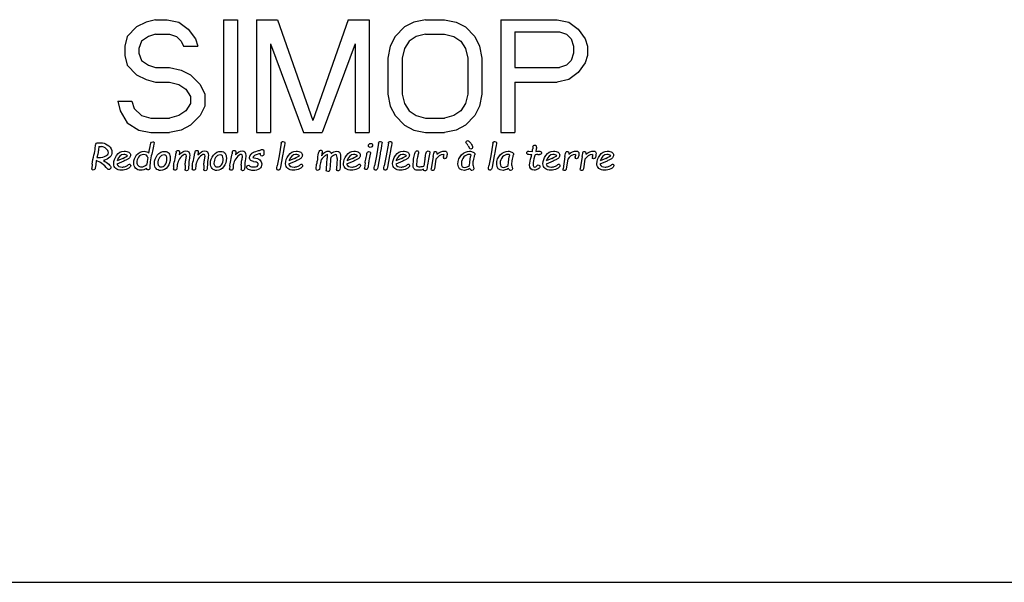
# Model space of a CAD drawing. Header units: millimetres. Extents: x 0 to 420, y 0 to 297.
# Tile 17 of 31: x 112 to 164, y 190 to 220. Entities that reach past the tile are written whole.
import ezdxf

# ---------------------------------------------------------------- set-up
doc = ezdxf.new("R2010")
doc.units = ezdxf.units.MM
doc.header["$LTSCALE"] = 23.1
doc.layers.get('0').update_dxf_attribs({"linetype": 'CONTINUOUS'})
doc.layers.add('08_SURFACES', color=7, linetype='CONTINUOUS')

msp = doc.modelspace()

# ---------------------------------------------------------------- linework, layer by layer
at = {"color": 7, "linetype": 'Continuous'}
msp.add_line((64.789, 190.461), (193.989, 190.461), dxfattribs=at)
at = {"layer": '08_SURFACES', "color": 7, "linetype": 'Continuous'}
for p, q in [((118.481, 220.034), (117.985, 219.78)), ((118.977, 220.16), (118.481, 220.034)), ((118.977, 220.16), (119.597, 220.16)), ((119.597, 220.16), (120.217, 220.034)), ((120.217, 220.034), (120.712, 219.654)), ((122.572, 220.16), (122.572, 214.21)), ((122.572, 220.16), (123.315, 220.16)), ((123.315, 220.16), (123.315, 214.21)), ((124.307, 220.16), (124.307, 214.21)), ((124.307, 220.16), (125.423, 220.16)), ((125.423, 220.16), (127.282, 214.843)), ((129.142, 220.16), (127.282, 214.843)), ((129.142, 220.16), (130.257, 220.16)), ((130.257, 220.16), (130.257, 214.21)), ((132.612, 220.034), (132.117, 219.78)), ((133.232, 220.16), (132.612, 220.034)), ((133.232, 220.16), (134.224, 220.16)), ((134.224, 220.16), (134.844, 220.034)), ((134.844, 220.034), (135.339, 219.78)), ((137.199, 220.16), (140.174, 220.16)), ((137.199, 220.16), (137.199, 214.21)), ((140.174, 220.16), (140.794, 220.034)), ((140.794, 220.034), (141.289, 219.654)), ((117.985, 219.78), (117.489, 219.274)), ((118.977, 219.401), (118.605, 219.274)), ((118.977, 219.401), (119.721, 219.401)), ((119.721, 219.401), (120.093, 219.274)), ((120.712, 219.654), (121.084, 219.147)), ((132.117, 219.78), (131.621, 219.274)), ((133.232, 219.401), (132.736, 219.274)), ((133.232, 219.401), (134.224, 219.401)), ((134.224, 219.401), (134.72, 219.274)), ((135.339, 219.78), (135.835, 219.274)), ((137.943, 219.527), (140.298, 219.527)), ((137.943, 219.527), (137.943, 217.628)), ((140.298, 219.527), (140.67, 219.401)), ((140.67, 219.401), (140.918, 219.147)), ((141.289, 219.654), (141.661, 219.147)), ((117.489, 219.274), (117.365, 218.768)), ((118.233, 219.021), (118.109, 218.641)), ((118.605, 219.274), (118.233, 219.021)), ((120.093, 219.274), (120.34, 219.021)), ((120.34, 219.021), (120.464, 218.768)), ((121.084, 219.147), (121.208, 218.768)), ((125.051, 218.894), (125.051, 214.21)), ((125.051, 218.894), (126.786, 214.21)), ((129.513, 218.894), (127.778, 214.21)), ((129.513, 218.894), (129.513, 214.21)), ((131.621, 219.274), (131.373, 218.768)), ((132.364, 219.021), (132.117, 218.641)), ((132.736, 219.274), (132.364, 219.021)), ((134.72, 219.274), (135.092, 219.021)), ((135.092, 219.021), (135.339, 218.641)), ((135.835, 219.274), (136.083, 218.768)), ((140.918, 219.147), (141.042, 218.768)), ((141.661, 219.147), (141.785, 218.768)), ((117.365, 218.768), (117.365, 218.261)), ((117.365, 218.261), (117.489, 217.755)), ((118.109, 218.641), (118.109, 218.388)), ((118.109, 218.388), (118.233, 218.008)), ((120.464, 218.768), (121.208, 218.768)), ((131.373, 218.768), (131.249, 218.135)), ((132.117, 218.641), (131.993, 218.135)), ((135.339, 218.641), (135.463, 218.135)), ((136.083, 218.768), (136.207, 218.135)), ((141.042, 218.388), (140.918, 218.008)), ((141.042, 218.768), (141.042, 218.388)), ((141.785, 218.261), (141.661, 217.881)), ((141.785, 218.768), (141.785, 218.261)), ((117.489, 217.755), (117.985, 217.248)), ((118.233, 218.008), (118.605, 217.755)), ((118.605, 217.755), (118.977, 217.628)), ((131.249, 218.135), (131.249, 216.236)), ((131.993, 218.135), (131.993, 216.236)), ((135.463, 218.135), (135.463, 216.236)), ((136.207, 218.135), (136.207, 216.236)), ((140.67, 217.755), (140.298, 217.628)), ((140.918, 218.008), (140.67, 217.755)), ((141.661, 217.881), (141.289, 217.375)), ((117.985, 217.248), (118.481, 216.995)), ((118.977, 217.628), (119.721, 217.628)), ((119.721, 217.628), (120.34, 217.502)), ((120.34, 217.502), (120.836, 217.248)), ((120.836, 217.248), (121.332, 216.742)), ((137.943, 217.628), (140.298, 217.628)), ((141.289, 217.375), (140.794, 216.995)), ((118.481, 216.995), (118.977, 216.869)), ((118.977, 216.869), (119.721, 216.869)), ((119.721, 216.869), (120.217, 216.742)), ((120.217, 216.742), (120.588, 216.489)), ((121.332, 216.742), (121.58, 216.236)), ((137.943, 216.869), (140.174, 216.869)), ((137.943, 216.869), (137.943, 214.21)), ((140.794, 216.995), (140.174, 216.869)), ((120.588, 216.489), (120.836, 216.109)), ((121.58, 216.236), (121.58, 215.603)), ((131.249, 216.236), (131.373, 215.603)), ((131.993, 216.236), (132.117, 215.729)), ((135.463, 216.236), (135.339, 215.729)), ((136.207, 216.236), (136.083, 215.603)), ((116.994, 215.856), (117.118, 215.35)), ((116.994, 215.856), (117.737, 215.856)), ((117.737, 215.856), (117.861, 215.476)), ((120.836, 215.729), (120.588, 215.35)), ((120.836, 216.109), (120.836, 215.729)), ((132.117, 215.729), (132.364, 215.35)), ((135.339, 215.729), (135.092, 215.35)), ((117.118, 215.35), (117.489, 214.717)), ((117.861, 215.476), (118.233, 215.096)), ((120.588, 215.35), (120.217, 215.096)), ((121.58, 215.603), (121.332, 215.096)), ((131.373, 215.603), (131.621, 215.096)), ((132.364, 215.35), (132.736, 215.096)), ((135.092, 215.35), (134.72, 215.096)), ((136.083, 215.603), (135.835, 215.096)), ((117.489, 214.717), (118.109, 214.337)), ((118.233, 215.096), (118.729, 214.97)), ((118.729, 214.97), (119.721, 214.97)), ((120.217, 215.096), (119.721, 214.97)), ((121.332, 215.096), (120.836, 214.59)), ((131.621, 215.096), (132.117, 214.59)), ((132.736, 215.096), (133.232, 214.97)), ((133.232, 214.97), (134.224, 214.97)), ((134.72, 215.096), (134.224, 214.97)), ((135.835, 215.096), (135.339, 214.59)), ((118.109, 214.337), (118.729, 214.21)), ((118.729, 214.21), (119.721, 214.21)), ((120.34, 214.337), (119.721, 214.21)), ((120.836, 214.59), (120.34, 214.337)), ((122.572, 214.21), (123.315, 214.21)), ((124.307, 214.21), (125.051, 214.21)), ((126.786, 214.21), (127.778, 214.21)), ((129.513, 214.21), (130.257, 214.21)), ((132.117, 214.59), (132.612, 214.337)), ((132.612, 214.337), (133.232, 214.21)), ((133.232, 214.21), (134.224, 214.21)), ((134.844, 214.337), (134.224, 214.21)), ((135.339, 214.59), (134.844, 214.337)), ((137.199, 214.21), (137.943, 214.21)), ((115.959, 213.668), (116.18, 213.651)), ((125.621, 213.634), (125.507, 212.978)), ((130.754, 213.634), (130.64, 212.978)), ((131.269, 213.634), (131.155, 212.978)), ((136.79, 213.634), (136.676, 212.978)), ((115.929, 213.067), (115.88, 212.882)), ((115.991, 213.472), (115.976, 213.293)), ((115.991, 213.472), (116.125, 213.461)), ((120.069, 213.159), (120.06, 213.082)), ((120.251, 213.141), (120.235, 213.033)), ((121.054, 213.159), (121.046, 213.082)), ((121.236, 213.141), (121.221, 213.033)), ((123.03, 213.159), (123.022, 213.082)), ((123.212, 213.141), (123.197, 213.033)), ((124.701, 213.232), (124.697, 213.165)), ((124.697, 213.165), (124.698, 213.102)), ((127.75, 213.067), (127.737, 212.969)), ((127.756, 213.091), (127.75, 213.067)), ((133.452, 213.141), (133.382, 212.792)), ((135.483, 213.508), (135.554, 213.373)), ((138.682, 213.227), (138.872, 213.211)), ((138.903, 213.451), (138.887, 213.337)), ((139.072, 213.323), (139.053, 213.211)), ((115.641, 212.534), (115.612, 212.3)), ((115.848, 212.724), (115.824, 212.498)), ((115.88, 212.882), (115.961, 212.882)), ((117.314, 212.699), (116.937, 212.532)), ((117.249, 212.837), (116.949, 212.701)), ((118.537, 212.679), (118.515, 212.521)), ((118.574, 212.893), (118.537, 212.679)), ((120.774, 212.852), (120.743, 212.675)), ((121.76, 212.852), (121.729, 212.675)), ((123.736, 212.852), (123.705, 212.675)), ((124.159, 212.679), (124.251, 212.658)), ((125.507, 212.978), (125.406, 212.448)), ((125.688, 212.978), (125.576, 212.377)), ((126.385, 212.699), (126.008, 212.532)), ((126.32, 212.837), (126.02, 212.701)), ((127.775, 212.826), (127.723, 212.767)), ((127.905, 212.948), (127.775, 212.826)), ((128.208, 212.72), (128.195, 212.474)), ((128.562, 212.83), (128.549, 212.543)), ((129.442, 212.699), (129.065, 212.532)), ((129.378, 212.837), (129.077, 212.701)), ((130.045, 212.604), (130.008, 212.322)), ((130.64, 212.978), (130.539, 212.448)), ((130.821, 212.978), (130.709, 212.377)), ((131.155, 212.978), (131.055, 212.448)), ((131.337, 212.978), (131.224, 212.377)), ((132.034, 212.699), (131.657, 212.532)), ((131.969, 212.837), (131.669, 212.701)), ((133.2, 212.801), (133.148, 212.436)), ((133.382, 212.792), (133.349, 212.593)), ((133.634, 212.931), (133.532, 212.287)), ((133.782, 212.79), (133.704, 212.287)), ((134.18, 212.935), (134.175, 212.885)), ((134.192, 213.051), (134.183, 212.974)), ((134.361, 212.999), (134.352, 212.935)), ((136.676, 212.978), (136.576, 212.448)), ((136.857, 212.978), (136.745, 212.377)), ((139.156, 213.042), (139.247, 213.039)), ((139.968, 212.699), (139.591, 212.532)), ((139.904, 212.837), (139.603, 212.701)), ((140.59, 212.931), (140.488, 212.287)), ((140.737, 212.79), (140.66, 212.287)), ((141.135, 212.935), (141.131, 212.885)), ((141.147, 213.051), (141.138, 212.974)), ((141.316, 212.999), (141.307, 212.935)), ((141.495, 212.931), (141.393, 212.287)), ((141.642, 212.79), (141.565, 212.287)), ((142.04, 212.935), (142.035, 212.885)), ((142.052, 213.051), (142.043, 212.974)), ((142.221, 212.999), (142.212, 212.935)), ((142.81, 212.699), (142.433, 212.532)), ((142.745, 212.837), (142.445, 212.701)), ((115.824, 212.498), (115.799, 212.318)), ((119.938, 212.434), (119.924, 212.284)), ((120.118, 212.434), (120.109, 212.319)), ((120.544, 212.478), (120.538, 212.276)), ((120.924, 212.434), (120.91, 212.284)), ((121.104, 212.434), (121.095, 212.319)), ((121.53, 212.478), (121.524, 212.276)), ((122.9, 212.434), (122.886, 212.284)), ((123.08, 212.434), (123.071, 212.319)), ((123.506, 212.478), (123.5, 212.276)), ((135.776, 212.295), (135.78, 212.28)), ((137.818, 212.295), (137.822, 212.28))]:
    msp.add_line(p, q, dxfattribs=at)
for centre, radius, start, end in [((129.925, 212.604), 1.721, 170.3866, 176.1227), ((131.391, 212.263), 2.855, 174.3651, 180.0764)]:
    msp.add_arc(centre, radius, start, end, dxfattribs=at)
for points in [[(115.817, 213.554), (115.824, 213.583), (115.84, 213.61), (115.867, 213.634)], [(115.867, 213.634), (115.894, 213.658), (115.924, 213.669), (115.959, 213.668)], [(116.18, 213.651), (116.291, 213.643), (116.402, 213.59), (116.514, 213.496)], [(118.625, 213.118), (118.682, 213.41), (118.719, 213.583), (118.737, 213.638)], [(118.737, 213.638), (118.754, 213.692), (118.788, 213.72), (118.836, 213.72)], [(118.905, 213.657), (118.905, 213.614), (118.863, 213.418), (118.779, 213.067)], [(118.836, 213.72), (118.882, 213.72), (118.905, 213.699), (118.905, 213.657)], [(125.621, 213.634), (125.628, 213.677), (125.64, 213.704), (125.66, 213.717)], [(125.66, 213.717), (125.679, 213.729), (125.701, 213.736), (125.726, 213.736)], [(125.805, 213.668), (125.805, 213.642), (125.774, 213.463), (125.714, 213.133)], [(125.726, 213.736), (125.778, 213.736), (125.805, 213.713), (125.805, 213.668)], [(130.218, 213.508), (130.218, 213.541), (130.231, 213.569), (130.257, 213.594)], [(130.257, 213.594), (130.283, 213.619), (130.311, 213.632), (130.344, 213.632)], [(130.344, 213.632), (130.372, 213.632), (130.395, 213.623), (130.411, 213.605)], [(130.411, 213.605), (130.428, 213.588), (130.437, 213.567), (130.437, 213.543)], [(130.754, 213.634), (130.761, 213.677), (130.773, 213.704), (130.792, 213.717)], [(130.792, 213.717), (130.811, 213.729), (130.834, 213.736), (130.858, 213.736)], [(130.937, 213.668), (130.937, 213.642), (130.907, 213.463), (130.846, 213.133)], [(130.858, 213.736), (130.911, 213.736), (130.937, 213.713), (130.937, 213.668)], [(131.269, 213.634), (131.277, 213.677), (131.289, 213.704), (131.308, 213.717)], [(131.308, 213.717), (131.327, 213.729), (131.349, 213.736), (131.374, 213.736)], [(131.453, 213.668), (131.453, 213.642), (131.423, 213.463), (131.362, 213.133)], [(131.374, 213.736), (131.427, 213.736), (131.453, 213.713), (131.453, 213.668)], [(135.363, 213.681), (135.363, 213.707), (135.373, 213.729), (135.394, 213.749)], [(135.388, 213.627), (135.371, 213.642), (135.363, 213.66), (135.363, 213.681)], [(135.483, 213.508), (135.46, 213.552), (135.428, 213.591), (135.388, 213.627)], [(135.394, 213.749), (135.415, 213.768), (135.437, 213.778), (135.459, 213.778)], [(135.459, 213.778), (135.496, 213.778), (135.547, 213.73), (135.614, 213.634)], [(135.614, 213.634), (135.681, 213.539), (135.715, 213.469), (135.715, 213.427)], [(136.79, 213.634), (136.798, 213.677), (136.81, 213.704), (136.829, 213.717)], [(136.829, 213.717), (136.848, 213.729), (136.87, 213.736), (136.895, 213.736)], [(136.974, 213.668), (136.974, 213.642), (136.944, 213.463), (136.883, 213.133)], [(136.895, 213.736), (136.948, 213.736), (136.974, 213.713), (136.974, 213.668)], [(115.728, 213.003), (115.768, 213.146), (115.792, 213.276), (115.799, 213.393)], [(115.799, 213.393), (115.804, 213.472), (115.809, 213.526), (115.817, 213.554)], [(115.962, 213.204), (115.954, 213.165), (115.943, 213.12), (115.929, 213.067)], [(115.976, 213.293), (115.974, 213.273), (115.969, 213.243), (115.962, 213.204)], [(116.38, 213.347), (116.303, 213.412), (116.218, 213.45), (116.125, 213.461)], [(116.682, 213.173), (116.682, 212.965), (116.533, 212.816), (116.236, 212.726)], [(116.362, 212.967), (116.45, 213.023), (116.495, 213.081), (116.495, 213.14)], [(116.495, 213.14), (116.495, 213.213), (116.457, 213.282), (116.38, 213.347)], [(116.514, 213.496), (116.626, 213.402), (116.682, 213.294), (116.682, 213.173)], [(116.929, 212.998), (117.031, 213.143), (117.164, 213.215), (117.326, 213.215)], [(117.326, 213.215), (117.434, 213.215), (117.517, 213.197), (117.574, 213.161)], [(117.574, 213.161), (117.631, 213.124), (117.659, 213.074), (117.659, 213.007)], [(117.986, 213.019), (118.091, 213.148), (118.225, 213.213), (118.389, 213.213)], [(118.389, 213.213), (118.489, 213.213), (118.567, 213.181), (118.625, 213.118)], [(118.779, 213.067), (118.748, 212.938), (118.724, 212.804), (118.706, 212.664)], [(119.077, 213.01), (119.182, 213.142), (119.315, 213.208), (119.477, 213.208)], [(119.477, 213.208), (119.569, 213.208), (119.639, 213.176), (119.688, 213.111)], [(119.688, 213.111), (119.737, 213.047), (119.761, 212.961), (119.761, 212.855)], [(119.995, 212.732), (120.03, 212.873), (120.051, 212.99), (120.06, 213.082)], [(120.069, 213.159), (120.072, 213.188), (120.083, 213.212), (120.103, 213.231)], [(120.103, 213.231), (120.124, 213.249), (120.148, 213.259), (120.177, 213.259)], [(120.177, 213.259), (120.233, 213.259), (120.258, 213.22), (120.251, 213.141)], [(120.235, 213.033), (120.358, 213.169), (120.475, 213.238), (120.585, 213.238)], [(120.585, 213.238), (120.718, 213.238), (120.784, 213.155), (120.784, 212.991)], [(120.981, 212.732), (121.016, 212.873), (121.037, 212.99), (121.046, 213.082)], [(121.054, 213.159), (121.057, 213.188), (121.069, 213.212), (121.089, 213.231)], [(121.089, 213.231), (121.109, 213.249), (121.133, 213.259), (121.163, 213.259)], [(121.163, 213.259), (121.219, 213.259), (121.244, 213.22), (121.236, 213.141)], [(121.221, 213.033), (121.344, 213.169), (121.461, 213.238), (121.571, 213.238)], [(121.571, 213.238), (121.703, 213.238), (121.77, 213.155), (121.77, 212.991)], [(122.039, 213.01), (122.144, 213.142), (122.277, 213.208), (122.439, 213.208)], [(122.439, 213.208), (122.531, 213.208), (122.601, 213.176), (122.65, 213.111)], [(122.65, 213.111), (122.698, 213.047), (122.723, 212.961), (122.723, 212.855)], [(122.957, 212.732), (122.992, 212.873), (123.013, 212.99), (123.022, 213.082)], [(123.03, 213.159), (123.033, 213.188), (123.045, 213.212), (123.065, 213.231)], [(123.065, 213.231), (123.086, 213.249), (123.109, 213.259), (123.139, 213.259)], [(123.139, 213.259), (123.195, 213.259), (123.22, 213.22), (123.212, 213.141)], [(123.197, 213.033), (123.32, 213.169), (123.437, 213.238), (123.547, 213.238)], [(123.547, 213.238), (123.68, 213.238), (123.746, 213.155), (123.746, 212.991)], [(123.987, 213.017), (124.015, 213.067), (124.056, 213.108), (124.108, 213.138)], [(124.108, 213.138), (124.16, 213.169), (124.243, 213.2), (124.357, 213.23)], [(124.427, 213.071), (124.319, 213.042), (124.242, 213.013), (124.199, 212.985)], [(124.357, 213.23), (124.445, 213.254), (124.505, 213.273), (124.539, 213.289)], [(124.518, 213.097), (124.494, 213.089), (124.464, 213.081), (124.427, 213.071)], [(124.531, 212.989), (124.522, 213.006), (124.518, 213.042), (124.518, 213.097)], [(124.539, 213.289), (124.563, 213.3), (124.592, 213.306), (124.624, 213.306)], [(124.624, 213.306), (124.675, 213.306), (124.701, 213.281), (124.701, 213.232)], [(124.698, 213.102), (124.7, 213.046), (124.688, 213.009), (124.664, 212.991)], [(125.714, 213.133), (125.703, 213.078), (125.695, 213.026), (125.688, 212.978)], [(126, 212.998), (126.103, 213.143), (126.235, 213.215), (126.398, 213.215)], [(126.398, 213.215), (126.505, 213.215), (126.588, 213.197), (126.645, 213.161)], [(126.645, 213.161), (126.702, 213.124), (126.731, 213.074), (126.731, 213.007)], [(127.556, 212.92), (127.568, 213.072), (127.588, 213.169), (127.611, 213.211)], [(127.611, 213.211), (127.635, 213.254), (127.663, 213.276), (127.696, 213.276)], [(127.696, 213.276), (127.718, 213.276), (127.737, 213.267), (127.753, 213.249)], [(127.737, 212.969), (127.778, 213.034), (127.834, 213.094), (127.906, 213.147)], [(127.753, 213.249), (127.77, 213.231), (127.778, 213.211), (127.778, 213.188)], [(127.778, 213.188), (127.778, 213.177), (127.771, 213.144), (127.756, 213.091)], [(127.906, 213.147), (127.977, 213.2), (128.034, 213.227), (128.077, 213.227)], [(128.077, 213.227), (128.172, 213.227), (128.231, 213.179), (128.251, 213.084)], [(128.251, 213.084), (128.333, 213.173), (128.434, 213.218), (128.553, 213.218)], [(128.553, 213.218), (128.677, 213.218), (128.74, 213.146), (128.74, 213.004)], [(129.058, 212.998), (129.16, 213.143), (129.292, 213.215), (129.455, 213.215)], [(129.455, 213.215), (129.563, 213.215), (129.646, 213.197), (129.702, 213.161)], [(129.702, 213.161), (129.76, 213.124), (129.788, 213.074), (129.788, 213.007)], [(130.096, 212.888), (130.12, 212.993), (130.134, 213.065), (130.141, 213.105)], [(130.141, 213.105), (130.152, 213.165), (130.187, 213.197), (130.247, 213.197)], [(130.244, 213.445), (130.227, 213.462), (130.218, 213.483), (130.218, 213.508)], [(130.31, 213.419), (130.284, 213.419), (130.262, 213.428), (130.244, 213.445)], [(130.247, 213.197), (130.298, 213.197), (130.324, 213.173), (130.324, 213.125)], [(130.324, 213.125), (130.324, 213.108), (130.309, 213.029), (130.278, 212.888)], [(130.399, 213.457), (130.373, 213.431), (130.343, 213.419), (130.31, 213.419)], [(130.437, 213.543), (130.437, 213.51), (130.424, 213.482), (130.399, 213.457)], [(130.846, 213.133), (130.836, 213.078), (130.828, 213.026), (130.821, 212.978)], [(131.362, 213.133), (131.352, 213.078), (131.344, 213.026), (131.337, 212.978)], [(131.649, 212.998), (131.751, 213.143), (131.884, 213.215), (132.046, 213.215)], [(132.046, 213.215), (132.154, 213.215), (132.237, 213.197), (132.294, 213.161)], [(132.294, 213.161), (132.351, 213.124), (132.379, 213.074), (132.379, 213.007)], [(132.65, 213.034), (132.677, 213.135), (132.7, 213.195), (132.719, 213.211)], [(132.719, 213.211), (132.737, 213.228), (132.76, 213.236), (132.788, 213.236)], [(132.788, 213.236), (132.811, 213.236), (132.832, 213.229), (132.846, 213.216)], [(132.869, 213.165), (132.869, 213.144), (132.856, 213.093), (132.831, 213.01)], [(132.846, 213.216), (132.861, 213.202), (132.869, 213.185), (132.869, 213.165)], [(133.238, 213.01), (133.258, 213.118), (133.28, 213.181), (133.3, 213.201)], [(133.3, 213.201), (133.32, 213.221), (133.346, 213.231), (133.377, 213.231)], [(133.377, 213.231), (133.404, 213.231), (133.424, 213.222), (133.438, 213.205)], [(133.438, 213.205), (133.452, 213.188), (133.457, 213.166), (133.452, 213.141)], [(133.634, 212.931), (133.658, 213.077), (133.677, 213.16), (133.692, 213.178)], [(133.692, 213.178), (133.708, 213.197), (133.731, 213.206), (133.762, 213.206)], [(133.762, 213.206), (133.811, 213.206), (133.836, 213.171), (133.836, 213.103)], [(133.832, 213.053), (133.965, 213.167), (134.104, 213.225), (134.251, 213.225)], [(133.836, 213.103), (133.836, 213.088), (133.834, 213.072), (133.832, 213.053)], [(134.251, 213.225), (134.329, 213.225), (134.368, 213.177), (134.368, 213.081)], [(134.368, 213.081), (134.368, 213.056), (134.366, 213.028), (134.361, 212.999)], [(135.136, 213.026), (135.265, 213.152), (135.406, 213.215), (135.559, 213.215)], [(135.615, 213.334), (135.588, 213.334), (135.567, 213.347), (135.554, 213.373)], [(135.559, 213.215), (135.618, 213.215), (135.68, 213.2), (135.743, 213.169)], [(135.684, 213.363), (135.663, 213.343), (135.64, 213.334), (135.615, 213.334)], [(135.715, 213.427), (135.715, 213.404), (135.704, 213.383), (135.684, 213.363)], [(135.743, 213.169), (135.806, 213.139), (135.839, 213.104), (135.839, 213.063)], [(135.839, 213.063), (135.839, 213.038), (135.83, 213.018), (135.814, 213.005)], [(136.883, 213.133), (136.873, 213.078), (136.865, 213.026), (136.857, 212.978)], [(137.179, 213.026), (137.307, 213.152), (137.448, 213.215), (137.601, 213.215)], [(137.601, 213.215), (137.66, 213.215), (137.722, 213.2), (137.785, 213.169)], [(137.785, 213.169), (137.849, 213.139), (137.881, 213.104), (137.881, 213.063)], [(137.881, 213.063), (137.881, 213.038), (137.873, 213.018), (137.856, 213.005)], [(138.579, 213.132), (138.579, 213.159), (138.588, 213.181), (138.606, 213.2)], [(138.607, 213.059), (138.588, 213.074), (138.579, 213.099), (138.579, 213.132)], [(138.606, 213.2), (138.625, 213.218), (138.65, 213.227), (138.682, 213.227)], [(138.836, 213.026), (138.703, 213.032), (138.627, 213.043), (138.607, 213.059)], [(138.872, 213.211), (138.876, 213.227), (138.879, 213.245), (138.88, 213.267)], [(138.88, 213.267), (138.881, 213.287), (138.883, 213.311), (138.887, 213.337)], [(138.903, 213.451), (138.906, 213.475), (138.917, 213.497), (138.937, 213.514)], [(138.937, 213.514), (138.956, 213.531), (138.979, 213.54), (139.006, 213.54)], [(139.006, 213.54), (139.057, 213.54), (139.083, 213.498), (139.083, 213.416)], [(139.053, 213.211), (139.135, 213.222), (139.179, 213.227), (139.185, 213.227)], [(139.083, 213.416), (139.083, 213.392), (139.079, 213.36), (139.072, 213.323)], [(139.185, 213.227), (139.248, 213.227), (139.292, 213.221), (139.316, 213.208)], [(139.321, 213.066), (139.301, 213.048), (139.276, 213.039), (139.247, 213.039)], [(139.316, 213.208), (139.34, 213.195), (139.352, 213.172), (139.352, 213.139)], [(139.352, 213.139), (139.352, 213.108), (139.341, 213.085), (139.321, 213.066)], [(139.584, 212.998), (139.686, 213.143), (139.818, 213.215), (139.981, 213.215)], [(139.981, 213.215), (140.089, 213.215), (140.171, 213.197), (140.228, 213.161)], [(140.228, 213.161), (140.286, 213.124), (140.314, 213.074), (140.314, 213.007)], [(140.59, 212.931), (140.613, 213.077), (140.632, 213.16), (140.648, 213.178)], [(140.648, 213.178), (140.663, 213.197), (140.686, 213.206), (140.718, 213.206)], [(140.718, 213.206), (140.766, 213.206), (140.791, 213.171), (140.791, 213.103)], [(140.788, 213.053), (140.92, 213.167), (141.06, 213.225), (141.206, 213.225)], [(140.791, 213.103), (140.791, 213.088), (140.789, 213.072), (140.788, 213.053)], [(141.206, 213.225), (141.284, 213.225), (141.324, 213.177), (141.324, 213.081)], [(141.324, 213.081), (141.324, 213.056), (141.321, 213.028), (141.316, 212.999)], [(141.495, 212.931), (141.518, 213.077), (141.537, 213.16), (141.553, 213.178)], [(141.553, 213.178), (141.568, 213.197), (141.591, 213.206), (141.623, 213.206)], [(141.623, 213.206), (141.671, 213.206), (141.696, 213.171), (141.696, 213.103)], [(141.692, 213.053), (141.825, 213.167), (141.965, 213.225), (142.111, 213.225)], [(141.696, 213.103), (141.696, 213.088), (141.694, 213.072), (141.692, 213.053)], [(142.111, 213.225), (142.189, 213.225), (142.229, 213.177), (142.229, 213.081)], [(142.229, 213.081), (142.229, 213.056), (142.226, 213.028), (142.221, 212.999)], [(142.425, 212.998), (142.527, 213.143), (142.66, 213.215), (142.823, 213.215)], [(142.823, 213.215), (142.93, 213.215), (143.013, 213.197), (143.07, 213.161)], [(143.07, 213.161), (143.127, 213.124), (143.155, 213.074), (143.155, 213.007)], [(115.641, 212.534), (115.662, 212.709), (115.69, 212.866), (115.728, 213.003)], [(116.458, 212.275), (116.254, 212.514), (116.051, 212.663), (115.848, 212.724)], [(115.961, 212.882), (116.139, 212.882), (116.274, 212.91), (116.362, 212.967)], [(116.236, 212.726), (116.339, 212.667), (116.43, 212.6), (116.509, 212.525)], [(116.776, 212.555), (116.776, 212.706), (116.826, 212.853), (116.929, 212.998)], [(116.886, 212.306), (116.812, 212.367), (116.776, 212.45), (116.776, 212.555)], [(117.301, 213.05), (117.15, 213.05), (117.032, 212.933), (116.949, 212.701)], [(117.249, 212.837), (117.376, 212.895), (117.463, 212.941), (117.509, 212.976)], [(117.509, 212.976), (117.464, 213.025), (117.394, 213.05), (117.301, 213.05)], [(117.483, 212.777), (117.44, 212.755), (117.383, 212.73), (117.314, 212.699)], [(117.603, 212.867), (117.566, 212.828), (117.526, 212.798), (117.483, 212.777)], [(117.659, 213.007), (117.659, 212.952), (117.64, 212.905), (117.603, 212.867)], [(117.829, 212.583), (117.829, 212.744), (117.881, 212.89), (117.986, 213.019)], [(117.931, 212.32), (117.863, 212.39), (117.829, 212.479), (117.829, 212.583)], [(118.083, 212.905), (118.024, 212.814), (117.996, 212.721), (117.996, 212.628)], [(117.996, 212.628), (117.996, 212.563), (118.018, 212.507), (118.062, 212.459)], [(118.367, 213.042), (118.236, 213.042), (118.141, 212.996), (118.083, 212.905)], [(118.574, 212.893), (118.544, 212.993), (118.475, 213.042), (118.367, 213.042)], [(118.706, 212.664), (118.687, 212.524), (118.678, 212.413), (118.68, 212.322)], [(118.919, 212.57), (118.919, 212.731), (118.971, 212.879), (119.077, 213.01)], [(119.009, 212.306), (118.949, 212.377), (118.919, 212.465), (118.919, 212.57)], [(119.193, 212.88), (119.131, 212.785), (119.101, 212.689), (119.101, 212.594)], [(119.101, 212.594), (119.101, 212.529), (119.118, 212.479), (119.151, 212.442)], [(119.429, 213.022), (119.333, 213.022), (119.254, 212.974), (119.193, 212.88)], [(119.587, 212.823), (119.587, 212.956), (119.535, 213.022), (119.429, 213.022)], [(119.494, 212.497), (119.555, 212.571), (119.587, 212.679), (119.587, 212.823)], [(119.761, 212.855), (119.761, 212.68), (119.712, 212.527), (119.614, 212.397)], [(119.938, 212.434), (119.943, 212.493), (119.961, 212.593), (119.995, 212.732)], [(120.141, 212.559), (120.128, 212.516), (120.12, 212.475), (120.118, 212.434)], [(120.154, 212.608), (120.15, 212.593), (120.146, 212.576), (120.141, 212.559)], [(120.308, 212.892), (120.223, 212.786), (120.172, 212.691), (120.154, 212.608)], [(120.555, 213.051), (120.474, 213.051), (120.391, 212.998), (120.308, 212.892)], [(120.544, 212.478), (120.545, 212.531), (120.552, 212.6), (120.566, 212.684)], [(120.608, 212.951), (120.608, 213.017), (120.59, 213.051), (120.555, 213.051)], [(120.566, 212.684), (120.579, 212.767), (120.59, 212.824), (120.599, 212.854)], [(120.599, 212.854), (120.605, 212.891), (120.608, 212.924), (120.608, 212.951)], [(120.743, 212.675), (120.735, 212.628), (120.731, 212.562), (120.731, 212.478)], [(120.784, 212.991), (120.784, 212.95), (120.78, 212.904), (120.774, 212.852)], [(120.924, 212.434), (120.929, 212.493), (120.947, 212.593), (120.981, 212.732)], [(121.126, 212.559), (121.114, 212.516), (121.106, 212.475), (121.104, 212.434)], [(121.14, 212.608), (121.136, 212.593), (121.131, 212.576), (121.126, 212.559)], [(121.293, 212.892), (121.209, 212.786), (121.158, 212.691), (121.14, 212.608)], [(121.541, 213.051), (121.46, 213.051), (121.377, 212.998), (121.293, 212.892)], [(121.53, 212.478), (121.531, 212.531), (121.538, 212.6), (121.551, 212.684)], [(121.594, 212.951), (121.594, 213.017), (121.576, 213.051), (121.541, 213.051)], [(121.551, 212.684), (121.565, 212.767), (121.576, 212.824), (121.585, 212.854)], [(121.585, 212.854), (121.59, 212.891), (121.594, 212.924), (121.594, 212.951)], [(121.729, 212.675), (121.721, 212.628), (121.716, 212.562), (121.716, 212.478)], [(121.77, 212.991), (121.77, 212.95), (121.766, 212.904), (121.76, 212.852)], [(121.881, 212.57), (121.881, 212.731), (121.933, 212.879), (122.039, 213.01)], [(121.971, 212.306), (121.91, 212.377), (121.881, 212.465), (121.881, 212.57)], [(122.155, 212.88), (122.093, 212.785), (122.063, 212.689), (122.063, 212.594)], [(122.063, 212.594), (122.063, 212.529), (122.08, 212.479), (122.113, 212.442)], [(122.39, 213.022), (122.295, 213.022), (122.216, 212.974), (122.155, 212.88)], [(122.549, 212.823), (122.549, 212.956), (122.497, 213.022), (122.39, 213.022)], [(122.455, 212.497), (122.517, 212.571), (122.549, 212.679), (122.549, 212.823)], [(122.723, 212.855), (122.723, 212.68), (122.674, 212.527), (122.576, 212.397)], [(122.9, 212.434), (122.905, 212.493), (122.923, 212.593), (122.957, 212.732)], [(123.103, 212.559), (123.09, 212.516), (123.082, 212.475), (123.08, 212.434)], [(123.116, 212.608), (123.112, 212.593), (123.108, 212.576), (123.103, 212.559)], [(123.269, 212.892), (123.185, 212.786), (123.134, 212.691), (123.116, 212.608)], [(123.517, 213.051), (123.436, 213.051), (123.353, 212.998), (123.269, 212.892)], [(123.506, 212.478), (123.507, 212.531), (123.514, 212.6), (123.527, 212.684)], [(123.57, 212.951), (123.57, 213.017), (123.552, 213.051), (123.517, 213.051)], [(123.527, 212.684), (123.541, 212.767), (123.552, 212.824), (123.561, 212.854)], [(123.561, 212.854), (123.566, 212.891), (123.57, 212.924), (123.57, 212.951)], [(123.705, 212.675), (123.697, 212.628), (123.692, 212.562), (123.692, 212.478)], [(123.746, 212.991), (123.746, 212.95), (123.742, 212.904), (123.736, 212.852)], [(123.943, 212.857), (123.943, 212.912), (123.957, 212.965), (123.987, 213.017)], [(123.979, 212.756), (123.955, 212.786), (123.943, 212.82), (123.943, 212.857)], [(124.159, 212.679), (124.063, 212.701), (124.003, 212.727), (123.979, 212.756)], [(124.199, 212.985), (124.155, 212.958), (124.13, 212.925), (124.125, 212.886)], [(124.125, 212.886), (124.139, 212.88), (124.157, 212.876), (124.175, 212.873)], [(124.175, 212.873), (124.319, 212.847), (124.423, 212.808), (124.488, 212.756)], [(124.401, 212.514), (124.401, 212.583), (124.351, 212.631), (124.251, 212.658)], [(124.585, 212.548), (124.585, 212.438), (124.544, 212.353), (124.461, 212.292)], [(124.488, 212.756), (124.552, 212.705), (124.585, 212.635), (124.585, 212.548)], [(124.592, 212.963), (124.56, 212.963), (124.539, 212.971), (124.531, 212.989)], [(124.664, 212.991), (124.64, 212.972), (124.617, 212.963), (124.592, 212.963)], [(125.847, 212.555), (125.847, 212.706), (125.897, 212.853), (126, 212.998)], [(125.957, 212.306), (125.884, 212.367), (125.847, 212.45), (125.847, 212.555)], [(126.372, 213.05), (126.221, 213.05), (126.103, 212.933), (126.02, 212.701)], [(126.32, 212.837), (126.447, 212.895), (126.534, 212.941), (126.581, 212.976)], [(126.581, 212.976), (126.536, 213.025), (126.466, 213.05), (126.372, 213.05)], [(126.554, 212.777), (126.511, 212.755), (126.455, 212.73), (126.385, 212.699)], [(126.674, 212.867), (126.638, 212.828), (126.597, 212.798), (126.554, 212.777)], [(126.731, 213.007), (126.731, 212.952), (126.711, 212.905), (126.674, 212.867)], [(127.458, 212.337), (127.458, 212.388), (127.473, 212.479), (127.504, 212.609)], [(127.504, 212.609), (127.528, 212.705), (127.541, 212.765), (127.544, 212.789)], [(127.544, 212.789), (127.547, 212.813), (127.551, 212.857), (127.556, 212.92)], [(127.685, 212.605), (127.659, 212.497), (127.646, 212.418), (127.646, 212.369)], [(127.723, 212.767), (127.718, 212.742), (127.705, 212.688), (127.685, 212.605)], [(128.05, 213.042), (128.002, 213.024), (127.954, 212.993), (127.905, 212.948)], [(128.003, 212.294), (128.01, 212.345), (128.016, 212.434), (128.024, 212.562)], [(128.024, 212.562), (128.033, 212.708), (128.043, 212.818), (128.054, 212.891)], [(128.061, 212.971), (128.061, 212.998), (128.057, 213.022), (128.05, 213.042)], [(128.054, 212.891), (128.058, 212.921), (128.061, 212.948), (128.061, 212.971)], [(128.368, 212.983), (128.304, 212.948), (128.257, 212.917), (128.229, 212.891)], [(128.494, 213.037), (128.474, 213.037), (128.433, 213.018), (128.368, 212.983)], [(128.547, 212.961), (128.536, 213.011), (128.518, 213.037), (128.494, 213.037)], [(128.562, 212.83), (128.564, 212.868), (128.559, 212.912), (128.547, 212.961)], [(128.73, 212.578), (128.721, 212.368), (128.716, 212.259), (128.713, 212.25)], [(128.74, 213.004), (128.74, 212.888), (128.736, 212.745), (128.73, 212.578)], [(128.904, 212.555), (128.904, 212.706), (128.955, 212.853), (129.058, 212.998)], [(129.015, 212.306), (128.941, 212.367), (128.904, 212.45), (128.904, 212.555)], [(129.429, 213.05), (129.279, 213.05), (129.161, 212.933), (129.077, 212.701)], [(129.378, 212.837), (129.505, 212.895), (129.591, 212.941), (129.638, 212.976)], [(129.638, 212.976), (129.593, 213.025), (129.523, 213.05), (129.429, 213.05)], [(129.611, 212.777), (129.568, 212.755), (129.512, 212.73), (129.442, 212.699)], [(129.732, 212.867), (129.695, 212.828), (129.655, 212.798), (129.611, 212.777)], [(129.788, 213.007), (129.788, 212.952), (129.769, 212.905), (129.732, 212.867)], [(130.045, 212.604), (130.054, 212.677), (130.07, 212.772), (130.096, 212.888)], [(130.224, 212.604), (130.212, 212.495), (130.2, 212.409), (130.188, 212.346)], [(130.278, 212.888), (130.25, 212.758), (130.231, 212.663), (130.224, 212.604)], [(131.496, 212.555), (131.496, 212.706), (131.546, 212.853), (131.649, 212.998)], [(131.606, 212.306), (131.532, 212.367), (131.496, 212.45), (131.496, 212.555)], [(132.021, 213.05), (131.87, 213.05), (131.752, 212.933), (131.669, 212.701)], [(131.969, 212.837), (132.096, 212.895), (132.183, 212.941), (132.229, 212.976)], [(132.229, 212.976), (132.184, 213.025), (132.114, 213.05), (132.021, 213.05)], [(132.203, 212.777), (132.16, 212.755), (132.103, 212.73), (132.034, 212.699)], [(132.323, 212.867), (132.286, 212.828), (132.246, 212.798), (132.203, 212.777)], [(132.379, 213.007), (132.379, 212.952), (132.36, 212.905), (132.323, 212.867)], [(132.583, 212.427), (132.583, 212.518), (132.587, 212.617), (132.596, 212.723)], [(132.596, 212.723), (132.606, 212.829), (132.623, 212.933), (132.65, 213.034)], [(132.781, 212.77), (132.768, 212.674), (132.762, 212.592), (132.762, 212.522)], [(132.831, 213.01), (132.811, 212.946), (132.794, 212.866), (132.781, 212.77)], [(133.2, 212.801), (133.205, 212.833), (133.218, 212.903), (133.238, 213.01)], [(133.349, 212.593), (133.329, 212.464), (133.316, 212.377), (133.313, 212.333)], [(134.192, 213.051), (134.008, 213.032), (133.872, 212.945), (133.782, 212.79)], [(134.24, 212.82), (134.196, 212.82), (134.175, 212.841), (134.175, 212.885)], [(134.18, 212.935), (134.18, 212.945), (134.181, 212.958), (134.183, 212.974)], [(134.318, 212.858), (134.299, 212.833), (134.274, 212.82), (134.24, 212.82)], [(134.352, 212.935), (134.348, 212.91), (134.336, 212.884), (134.318, 212.858)], [(134.944, 212.534), (134.944, 212.736), (135.007, 212.901), (135.136, 213.026)], [(135.288, 212.206), (135.058, 212.206), (134.944, 212.315), (134.944, 212.534)], [(135.259, 212.913), (135.171, 212.821), (135.127, 212.706), (135.127, 212.569)], [(135.127, 212.569), (135.127, 212.434), (135.185, 212.366), (135.302, 212.366)], [(135.546, 213.051), (135.443, 213.051), (135.348, 213.005), (135.259, 212.913)], [(135.638, 213.017), (135.6, 213.04), (135.568, 213.051), (135.546, 213.051)], [(135.559, 212.468), (135.568, 212.724), (135.595, 212.907), (135.638, 213.017)], [(135.761, 212.797), (135.739, 212.683), (135.728, 212.6), (135.728, 212.55)], [(135.728, 212.55), (135.728, 212.488), (135.744, 212.403), (135.776, 212.295)], [(135.814, 213.005), (135.801, 212.981), (135.783, 212.911), (135.761, 212.797)], [(136.986, 212.534), (136.986, 212.736), (137.05, 212.901), (137.179, 213.026)], [(137.33, 212.206), (137.1, 212.206), (136.986, 212.315), (136.986, 212.534)], [(137.302, 212.913), (137.213, 212.821), (137.169, 212.706), (137.169, 212.569)], [(137.169, 212.569), (137.169, 212.434), (137.227, 212.366), (137.344, 212.366)], [(137.589, 213.051), (137.486, 213.051), (137.39, 213.005), (137.302, 212.913)], [(137.68, 213.017), (137.642, 213.04), (137.611, 213.051), (137.589, 213.051)], [(137.601, 212.468), (137.611, 212.724), (137.637, 212.907), (137.68, 213.017)], [(137.804, 212.797), (137.782, 212.683), (137.771, 212.6), (137.771, 212.55)], [(137.771, 212.55), (137.771, 212.488), (137.786, 212.403), (137.818, 212.295)], [(137.856, 213.005), (137.843, 212.981), (137.826, 212.911), (137.804, 212.797)], [(138.727, 212.507), (138.727, 212.615), (138.751, 212.746), (138.8, 212.902)], [(138.8, 212.902), (138.812, 212.943), (138.824, 212.984), (138.836, 213.026)], [(138.988, 212.93), (138.937, 212.76), (138.912, 212.63), (138.912, 212.541)], [(138.912, 212.541), (138.912, 212.435), (138.936, 212.383), (138.985, 212.383)], [(139.017, 213.033), (139.01, 213.004), (139, 212.969), (138.988, 212.93)], [(139.156, 213.042), (139.11, 213.044), (139.064, 213.039), (139.017, 213.033)], [(139.43, 212.555), (139.43, 212.706), (139.481, 212.853), (139.584, 212.998)], [(139.541, 212.306), (139.467, 212.367), (139.43, 212.45), (139.43, 212.555)], [(139.955, 213.05), (139.805, 213.05), (139.687, 212.933), (139.603, 212.701)], [(139.904, 212.837), (140.031, 212.895), (140.117, 212.941), (140.164, 212.976)], [(140.164, 212.976), (140.119, 213.025), (140.049, 213.05), (139.955, 213.05)], [(140.137, 212.777), (140.094, 212.755), (140.038, 212.73), (139.968, 212.699)], [(140.258, 212.867), (140.221, 212.828), (140.181, 212.798), (140.137, 212.777)], [(140.314, 213.007), (140.314, 212.952), (140.295, 212.905), (140.258, 212.867)], [(141.147, 213.051), (140.963, 213.032), (140.827, 212.945), (140.737, 212.79)], [(141.196, 212.82), (141.152, 212.82), (141.131, 212.841), (141.131, 212.885)], [(141.135, 212.935), (141.135, 212.945), (141.136, 212.958), (141.138, 212.974)], [(141.273, 212.858), (141.255, 212.833), (141.229, 212.82), (141.196, 212.82)], [(141.307, 212.935), (141.304, 212.91), (141.291, 212.884), (141.273, 212.858)], [(142.052, 213.051), (141.868, 213.032), (141.732, 212.945), (141.642, 212.79)], [(142.101, 212.82), (142.057, 212.82), (142.035, 212.841), (142.035, 212.885)], [(142.04, 212.935), (142.04, 212.945), (142.041, 212.958), (142.043, 212.974)], [(142.178, 212.858), (142.16, 212.833), (142.134, 212.82), (142.101, 212.82)], [(142.212, 212.935), (142.208, 212.91), (142.196, 212.884), (142.178, 212.858)], [(142.272, 212.555), (142.272, 212.706), (142.322, 212.853), (142.425, 212.998)], [(142.382, 212.306), (142.309, 212.367), (142.272, 212.45), (142.272, 212.555)], [(142.797, 213.05), (142.646, 213.05), (142.528, 212.933), (142.445, 212.701)], [(142.745, 212.837), (142.872, 212.895), (142.959, 212.941), (143.006, 212.976)], [(143.006, 212.976), (142.96, 213.025), (142.891, 213.05), (142.797, 213.05)], [(142.979, 212.777), (142.936, 212.755), (142.88, 212.73), (142.81, 212.699)], [(143.099, 212.867), (143.063, 212.828), (143.022, 212.798), (142.979, 212.777)], [(143.155, 213.007), (143.155, 212.952), (143.136, 212.905), (143.099, 212.867)], [(115.634, 212.246), (115.619, 212.261), (115.612, 212.279), (115.612, 212.3)], [(115.691, 212.223), (115.668, 212.223), (115.648, 212.231), (115.634, 212.246)], [(115.764, 212.252), (115.744, 212.233), (115.72, 212.223), (115.691, 212.223)], [(115.799, 212.318), (115.796, 212.294), (115.784, 212.272), (115.764, 212.252)], [(116.518, 212.246), (116.495, 212.246), (116.475, 212.255), (116.458, 212.275)], [(116.509, 212.525), (116.588, 212.451), (116.629, 212.394), (116.629, 212.354)], [(116.596, 212.28), (116.573, 212.257), (116.548, 212.246), (116.518, 212.246)], [(116.629, 212.354), (116.629, 212.327), (116.617, 212.302), (116.596, 212.28)], [(117.193, 212.214), (117.062, 212.214), (116.96, 212.245), (116.886, 212.306)], [(116.937, 212.532), (116.99, 212.43), (117.084, 212.379), (117.22, 212.379)], [(117.509, 212.291), (117.403, 212.24), (117.297, 212.214), (117.193, 212.214)], [(117.22, 212.379), (117.268, 212.379), (117.324, 212.388), (117.39, 212.408)], [(117.39, 212.408), (117.455, 212.428), (117.5, 212.453), (117.524, 212.483)], [(117.67, 212.463), (117.67, 212.4), (117.616, 212.343), (117.509, 212.291)], [(117.524, 212.483), (117.549, 212.515), (117.574, 212.532), (117.6, 212.532)], [(117.6, 212.532), (117.62, 212.532), (117.636, 212.525), (117.65, 212.511)], [(117.65, 212.511), (117.663, 212.497), (117.67, 212.481), (117.67, 212.463)], [(118.207, 212.214), (118.091, 212.214), (117.999, 212.25), (117.931, 212.32)], [(118.062, 212.459), (118.106, 212.411), (118.163, 212.387), (118.235, 212.387)], [(118.508, 212.311), (118.411, 212.247), (118.31, 212.214), (118.207, 212.214)], [(118.235, 212.387), (118.33, 212.387), (118.423, 212.431), (118.515, 212.521)], [(118.578, 212.228), (118.54, 212.228), (118.517, 212.256), (118.508, 212.311)], [(118.65, 212.26), (118.63, 212.24), (118.606, 212.228), (118.578, 212.228)], [(118.68, 212.322), (118.68, 212.302), (118.67, 212.281), (118.65, 212.26)], [(119.249, 212.201), (119.149, 212.201), (119.069, 212.237), (119.009, 212.306)], [(119.151, 212.442), (119.184, 212.405), (119.227, 212.387), (119.28, 212.387)], [(119.614, 212.397), (119.516, 212.266), (119.394, 212.201), (119.249, 212.201)], [(119.28, 212.387), (119.36, 212.387), (119.431, 212.423), (119.494, 212.497)], [(120.001, 212.212), (119.95, 212.212), (119.924, 212.236), (119.924, 212.284)], [(120.074, 212.24), (120.054, 212.222), (120.03, 212.212), (120.001, 212.212)], [(120.109, 212.319), (120.106, 212.285), (120.094, 212.259), (120.074, 212.24)], [(120.614, 212.189), (120.56, 212.189), (120.535, 212.218), (120.538, 212.276)], [(120.705, 212.239), (120.688, 212.205), (120.658, 212.189), (120.614, 212.189)], [(120.731, 212.478), (120.731, 212.351), (120.721, 212.271), (120.705, 212.239)], [(120.987, 212.212), (120.936, 212.212), (120.91, 212.236), (120.91, 212.284)], [(121.06, 212.24), (121.04, 212.222), (121.016, 212.212), (120.987, 212.212)], [(121.095, 212.319), (121.092, 212.285), (121.08, 212.259), (121.06, 212.24)], [(121.6, 212.189), (121.545, 212.189), (121.52, 212.218), (121.524, 212.276)], [(121.691, 212.239), (121.674, 212.205), (121.644, 212.189), (121.6, 212.189)], [(121.716, 212.478), (121.716, 212.351), (121.707, 212.271), (121.691, 212.239)], [(122.211, 212.201), (122.111, 212.201), (122.031, 212.237), (121.971, 212.306)], [(122.113, 212.442), (122.146, 212.405), (122.189, 212.387), (122.241, 212.387)], [(122.576, 212.397), (122.478, 212.266), (122.356, 212.201), (122.211, 212.201)], [(122.241, 212.387), (122.322, 212.387), (122.393, 212.423), (122.455, 212.497)], [(122.963, 212.212), (122.912, 212.212), (122.886, 212.236), (122.886, 212.284)], [(123.036, 212.24), (123.016, 212.222), (122.992, 212.212), (122.963, 212.212)], [(123.071, 212.319), (123.068, 212.285), (123.056, 212.259), (123.036, 212.24)], [(123.576, 212.189), (123.521, 212.189), (123.497, 212.218), (123.5, 212.276)], [(123.667, 212.239), (123.65, 212.205), (123.62, 212.189), (123.576, 212.189)], [(123.692, 212.478), (123.692, 212.351), (123.683, 212.271), (123.667, 212.239)], [(123.788, 212.366), (123.788, 212.395), (123.799, 212.421), (123.823, 212.443)], [(123.893, 212.247), (123.823, 212.277), (123.788, 212.317), (123.788, 212.366)], [(123.823, 212.443), (123.847, 212.465), (123.872, 212.476), (123.898, 212.476)], [(124.132, 212.201), (124.043, 212.201), (123.963, 212.217), (123.893, 212.247)], [(123.898, 212.476), (123.917, 212.476), (123.939, 212.461), (123.965, 212.433)], [(123.965, 212.433), (123.977, 212.419), (124.006, 212.408), (124.05, 212.399)], [(124.05, 212.399), (124.094, 212.389), (124.131, 212.385), (124.16, 212.385)], [(124.461, 212.292), (124.378, 212.231), (124.268, 212.201), (124.132, 212.201)], [(124.16, 212.385), (124.32, 212.385), (124.401, 212.427), (124.401, 212.514)], [(125.379, 212.286), (125.379, 212.3), (125.388, 212.354), (125.406, 212.448)], [(125.456, 212.216), (125.405, 212.216), (125.379, 212.24), (125.379, 212.286)], [(125.513, 212.231), (125.497, 212.221), (125.478, 212.216), (125.456, 212.216)], [(125.548, 212.271), (125.541, 212.255), (125.529, 212.241), (125.513, 212.231)], [(125.576, 212.377), (125.566, 212.323), (125.555, 212.287), (125.548, 212.271)], [(126.264, 212.214), (126.133, 212.214), (126.031, 212.245), (125.957, 212.306)], [(126.008, 212.532), (126.061, 212.43), (126.155, 212.379), (126.291, 212.379)], [(126.581, 212.291), (126.474, 212.24), (126.368, 212.214), (126.264, 212.214)], [(126.291, 212.379), (126.339, 212.379), (126.395, 212.388), (126.461, 212.408)], [(126.461, 212.408), (126.526, 212.428), (126.571, 212.453), (126.595, 212.483)], [(126.742, 212.463), (126.742, 212.4), (126.687, 212.343), (126.581, 212.291)], [(126.595, 212.483), (126.62, 212.515), (126.645, 212.532), (126.671, 212.532)], [(126.671, 212.532), (126.691, 212.532), (126.708, 212.525), (126.721, 212.511)], [(126.721, 212.511), (126.734, 212.497), (126.742, 212.481), (126.742, 212.463)], [(127.536, 212.208), (127.484, 212.208), (127.458, 212.251), (127.458, 212.337)], [(127.605, 212.233), (127.585, 212.217), (127.562, 212.208), (127.536, 212.208)], [(127.64, 212.282), (127.636, 212.264), (127.624, 212.249), (127.605, 212.233)], [(127.646, 212.369), (127.646, 212.328), (127.644, 212.298), (127.64, 212.282)], [(127.994, 212.214), (127.994, 212.217), (127.997, 212.243), (128.003, 212.294)], [(128.07, 212.14), (128.019, 212.14), (127.994, 212.165), (127.994, 212.214)], [(128.139, 212.166), (128.119, 212.149), (128.096, 212.14), (128.07, 212.14)], [(128.177, 212.24), (128.171, 212.208), (128.159, 212.183), (128.139, 212.166)], [(128.195, 212.474), (128.189, 212.349), (128.183, 212.27), (128.177, 212.24)], [(128.611, 212.178), (128.56, 212.178), (128.536, 212.205), (128.536, 212.259)], [(128.674, 212.2), (128.655, 212.185), (128.634, 212.178), (128.611, 212.178)], [(128.713, 212.25), (128.707, 212.231), (128.694, 212.215), (128.674, 212.2)], [(129.322, 212.214), (129.19, 212.214), (129.088, 212.245), (129.015, 212.306)], [(129.065, 212.532), (129.119, 212.43), (129.212, 212.379), (129.349, 212.379)], [(129.638, 212.291), (129.531, 212.24), (129.426, 212.214), (129.322, 212.214)], [(129.349, 212.379), (129.396, 212.379), (129.452, 212.388), (129.519, 212.408)], [(129.519, 212.408), (129.584, 212.428), (129.629, 212.453), (129.653, 212.483)], [(129.799, 212.463), (129.799, 212.4), (129.745, 212.343), (129.638, 212.291)], [(129.653, 212.483), (129.678, 212.515), (129.703, 212.532), (129.728, 212.532)], [(129.728, 212.532), (129.749, 212.532), (129.765, 212.525), (129.779, 212.511)], [(129.779, 212.511), (129.792, 212.497), (129.799, 212.481), (129.799, 212.463)], [(130.085, 212.251), (130.034, 212.251), (130.008, 212.274), (130.008, 212.322)], [(130.188, 212.346), (130.176, 212.283), (130.142, 212.251), (130.085, 212.251)], [(130.512, 212.286), (130.512, 212.3), (130.521, 212.354), (130.539, 212.448)], [(130.589, 212.216), (130.537, 212.216), (130.512, 212.24), (130.512, 212.286)], [(130.646, 212.231), (130.63, 212.221), (130.611, 212.216), (130.589, 212.216)], [(130.681, 212.271), (130.674, 212.255), (130.662, 212.241), (130.646, 212.231)], [(130.709, 212.377), (130.699, 212.323), (130.688, 212.287), (130.681, 212.271)], [(131.028, 212.286), (131.028, 212.3), (131.037, 212.354), (131.055, 212.448)], [(131.105, 212.216), (131.053, 212.216), (131.028, 212.24), (131.028, 212.286)], [(131.162, 212.231), (131.146, 212.221), (131.127, 212.216), (131.105, 212.216)], [(131.197, 212.271), (131.189, 212.255), (131.177, 212.241), (131.162, 212.231)], [(131.224, 212.377), (131.214, 212.323), (131.204, 212.287), (131.197, 212.271)], [(131.913, 212.214), (131.782, 212.214), (131.68, 212.245), (131.606, 212.306)], [(131.657, 212.532), (131.71, 212.43), (131.804, 212.379), (131.94, 212.379)], [(132.229, 212.291), (132.123, 212.24), (132.017, 212.214), (131.913, 212.214)], [(131.94, 212.379), (131.988, 212.379), (132.044, 212.388), (132.11, 212.408)], [(132.11, 212.408), (132.175, 212.428), (132.22, 212.453), (132.244, 212.483)], [(132.39, 212.463), (132.39, 212.4), (132.336, 212.343), (132.229, 212.291)], [(132.244, 212.483), (132.269, 212.515), (132.294, 212.532), (132.32, 212.532)], [(132.32, 212.532), (132.34, 212.532), (132.356, 212.525), (132.37, 212.511)], [(132.37, 212.511), (132.383, 212.497), (132.39, 212.481), (132.39, 212.463)], [(132.652, 212.266), (132.606, 212.304), (132.583, 212.357), (132.583, 212.427)], [(132.85, 212.21), (132.765, 212.21), (132.698, 212.229), (132.652, 212.266)], [(132.762, 212.522), (132.762, 212.486), (132.764, 212.456), (132.767, 212.43)], [(132.767, 212.43), (132.802, 212.408), (132.84, 212.397), (132.879, 212.397)], [(133.125, 212.268), (133.042, 212.229), (132.95, 212.21), (132.85, 212.21)], [(132.879, 212.397), (132.96, 212.397), (133.051, 212.41), (133.148, 212.436)], [(133.2, 212.182), (133.154, 212.182), (133.129, 212.211), (133.125, 212.268)], [(133.264, 212.204), (133.245, 212.189), (133.223, 212.182), (133.2, 212.182)], [(133.3, 212.246), (133.294, 212.232), (133.282, 212.218), (133.264, 212.204)], [(133.313, 212.333), (133.31, 212.288), (133.305, 212.259), (133.3, 212.246)], [(133.599, 212.193), (133.545, 212.193), (133.523, 212.225), (133.532, 212.287)], [(133.704, 212.287), (133.695, 212.225), (133.659, 212.193), (133.599, 212.193)], [(135.571, 212.302), (135.439, 212.239), (135.344, 212.206), (135.288, 212.206)], [(135.302, 212.366), (135.393, 212.366), (135.478, 212.4), (135.559, 212.468)], [(135.626, 212.232), (135.6, 212.256), (135.582, 212.28), (135.571, 212.302)], [(135.678, 212.194), (135.669, 212.194), (135.651, 212.207), (135.626, 212.232)], [(135.78, 212.28), (135.766, 212.223), (135.732, 212.194), (135.678, 212.194)], [(136.549, 212.286), (136.549, 212.3), (136.558, 212.354), (136.576, 212.448)], [(136.626, 212.216), (136.574, 212.216), (136.549, 212.24), (136.549, 212.286)], [(136.683, 212.231), (136.667, 212.221), (136.648, 212.216), (136.626, 212.216)], [(136.718, 212.271), (136.71, 212.255), (136.698, 212.241), (136.683, 212.231)], [(136.745, 212.377), (136.735, 212.323), (136.725, 212.287), (136.718, 212.271)], [(137.613, 212.302), (137.481, 212.239), (137.386, 212.206), (137.33, 212.206)], [(137.344, 212.366), (137.435, 212.366), (137.52, 212.4), (137.601, 212.468)], [(137.668, 212.232), (137.643, 212.256), (137.624, 212.28), (137.613, 212.302)], [(137.72, 212.194), (137.711, 212.194), (137.693, 212.207), (137.668, 212.232)], [(137.822, 212.28), (137.808, 212.223), (137.774, 212.194), (137.72, 212.194)], [(138.964, 212.212), (138.806, 212.212), (138.727, 212.31), (138.727, 212.507)], [(139.165, 212.269), (139.097, 212.231), (139.03, 212.212), (138.964, 212.212)], [(138.985, 212.383), (139.033, 212.383), (139.069, 212.398), (139.093, 212.428)], [(139.093, 212.428), (139.124, 212.469), (139.154, 212.491), (139.181, 212.491)], [(139.268, 212.408), (139.268, 212.354), (139.234, 212.308), (139.165, 212.269)], [(139.181, 212.491), (139.201, 212.491), (139.221, 212.482), (139.239, 212.467)], [(139.239, 212.467), (139.257, 212.452), (139.268, 212.432), (139.268, 212.408)], [(139.848, 212.214), (139.716, 212.214), (139.614, 212.245), (139.541, 212.306)], [(139.591, 212.532), (139.645, 212.43), (139.738, 212.379), (139.874, 212.379)], [(140.164, 212.291), (140.057, 212.24), (139.952, 212.214), (139.848, 212.214)], [(139.874, 212.379), (139.922, 212.379), (139.978, 212.388), (140.045, 212.408)], [(140.045, 212.408), (140.11, 212.428), (140.155, 212.453), (140.179, 212.483)], [(140.325, 212.463), (140.325, 212.4), (140.271, 212.343), (140.164, 212.291)], [(140.179, 212.483), (140.204, 212.515), (140.229, 212.532), (140.254, 212.532)], [(140.254, 212.532), (140.274, 212.532), (140.291, 212.525), (140.305, 212.511)], [(140.305, 212.511), (140.318, 212.497), (140.325, 212.481), (140.325, 212.463)], [(140.554, 212.193), (140.501, 212.193), (140.479, 212.225), (140.488, 212.287)], [(140.66, 212.287), (140.65, 212.225), (140.615, 212.193), (140.554, 212.193)], [(141.459, 212.193), (141.406, 212.193), (141.383, 212.225), (141.393, 212.287)], [(141.565, 212.287), (141.555, 212.225), (141.52, 212.193), (141.459, 212.193)], [(142.689, 212.214), (142.558, 212.214), (142.456, 212.245), (142.382, 212.306)], [(142.433, 212.532), (142.486, 212.43), (142.58, 212.379), (142.716, 212.379)], [(143.005, 212.291), (142.899, 212.24), (142.793, 212.214), (142.689, 212.214)], [(142.716, 212.379), (142.764, 212.379), (142.82, 212.388), (142.886, 212.408)], [(142.886, 212.408), (142.951, 212.428), (142.996, 212.453), (143.02, 212.483)], [(143.166, 212.463), (143.166, 212.4), (143.112, 212.343), (143.005, 212.291)], [(143.02, 212.483), (143.045, 212.515), (143.07, 212.532), (143.096, 212.532)], [(143.096, 212.532), (143.116, 212.532), (143.132, 212.525), (143.146, 212.511)], [(143.146, 212.511), (143.159, 212.497), (143.166, 212.481), (143.166, 212.463)]]:
    msp.add_open_spline(points, degree=3, dxfattribs=at)

doc.saveas('drawing.dxf')
